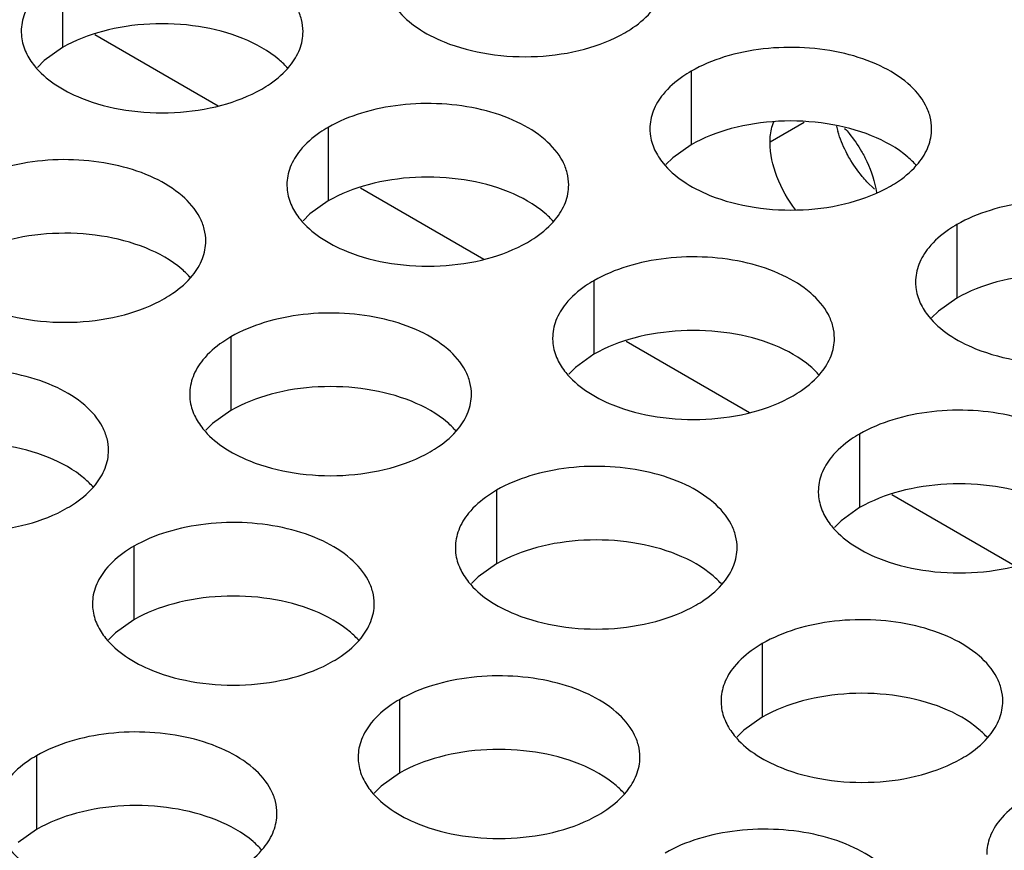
# Model space of a CAD drawing. Header units: inches. Extents: x 0 to 34, y 0 to 22.
# Tile 102 of 155: x 17.836 to 18.011, y 19.426 to 19.573. Entities that reach past the tile are written whole.
import ezdxf

# ---------------------------------------------------------------- set-up
doc = ezdxf.new("R2010")
doc.units = ezdxf.units.IN
doc.header["$LTSCALE"] = 1.87
doc.header["$MEASUREMENT"] = 0
doc.layers.get('0').update_dxf_attribs({"linetype": 'CONTINUOUS'})
doc.layers.add('02___PRT_ALL_AXES', color=7, linetype='CONTINUOUS')

msp = doc.modelspace()

# ---------------------------------------------------------------- linework, layer by layer
at = {"color": 7, "linetype": 'CONTINUOUS'}
for p, q in [((17.849493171, 19.5704490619), (17.8713761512, 19.5578141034)), ((17.896633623, 19.5432307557), (17.9185166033, 19.5305957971)), ((17.9437740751, 19.5160124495), (17.9656570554, 19.5033774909)), ((17.9909145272, 19.4887941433), (18.0127975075, 19.4761591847))]:
    msp.add_line(p, q, dxfattribs=at)
at = {"layer": '02___PRT_ALL_AXES', "color": 7, "linetype": 'CONTINUOUS'}
for p, q in [((17.8437821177, 19.5812036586), (17.8437821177, 19.5681401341)), ((17.8437821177, 19.5681401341), (17.8405279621, 19.5658236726)), ((17.8405279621, 19.5658236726), (17.8393166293, 19.5646330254)), ((17.9553176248, 19.5639479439), (17.9553176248, 19.5508844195)), ((17.8909225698, 19.5539853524), (17.8909225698, 19.5409218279)), ((17.9753748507, 19.5548270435), (17.9693279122, 19.551335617)), ((17.9553176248, 19.5508844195), (17.9520634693, 19.5485679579)), ((17.9520634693, 19.5485679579), (17.9508521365, 19.5473773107)), ((17.8909225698, 19.5409218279), (17.8876684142, 19.5386053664)), ((17.8876684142, 19.5386053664), (17.8864570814, 19.5374147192)), ((18.0024580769, 19.5367296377), (18.0024580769, 19.5236661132)), ((17.9380630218, 19.5267670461), (17.9380630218, 19.5137035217)), ((18.0024580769, 19.5236661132), (17.9992039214, 19.5213496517)), ((17.9992039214, 19.5213496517), (17.9979925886, 19.5201590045)), ((17.8736679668, 19.5168044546), (17.8736679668, 19.5037409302)), ((17.9380630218, 19.5137035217), (17.9348088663, 19.5113870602)), ((17.9348088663, 19.5113870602), (17.9335975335, 19.5101964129)), ((17.8736679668, 19.5037409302), (17.8704138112, 19.5014244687)), ((17.8704138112, 19.5014244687), (17.8692024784, 19.5002338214)), ((17.9852034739, 19.4995487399), (17.9852034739, 19.4864852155)), ((17.9208084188, 19.4895861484), (17.9208084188, 19.476522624)), ((17.9852034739, 19.4864852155), (17.9819493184, 19.484168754)), ((17.9819493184, 19.484168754), (17.9807379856, 19.4829781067)), ((17.8564133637, 19.4796235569), (17.8564133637, 19.4665600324)), ((17.9208084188, 19.476522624), (17.9175542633, 19.4742061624)), ((17.9175542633, 19.4742061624), (17.9163429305, 19.4730155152)), ((17.8564133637, 19.4665600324), (17.8531592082, 19.4642435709)), ((17.8531592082, 19.4642435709), (17.8519478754, 19.4630529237)), ((17.9679488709, 19.4623678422), (17.9679488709, 19.4493043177)), ((17.9035538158, 19.4524052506), (17.9035538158, 19.4393417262)), ((17.9679488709, 19.4493043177), (17.9646947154, 19.4469878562)), ((17.9646947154, 19.4469878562), (17.9634833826, 19.445797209)), ((17.8391587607, 19.4424426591), (17.8391587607, 19.4293791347)), ((17.9035538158, 19.4393417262), (17.9002996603, 19.4370252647)), ((17.9002996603, 19.4370252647), (17.8990883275, 19.4358346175)), ((17.8391587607, 19.4293791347), (17.8359046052, 19.4270626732))]:
    msp.add_line(p, q, dxfattribs=at)
at = {"layer": '02___PRT_ALL_AXES', "color": 3, "linetype": 'CONTINUOUS'}
msp.add_line((17.9878620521, 19.5430402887), (17.9865132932, 19.544331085), dxfattribs=at)
msp.add_arc((17.9998012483, 19.5587212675), 0.019231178, 193.694544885, 196.5380706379, dxfattribs=at)
for points, knots in [([(17.8864588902, 19.5709871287), (17.8864591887, 19.5716990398), (17.8862707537, 19.573158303), (17.8851199, 19.5760692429), (17.8821959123, 19.5794304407), (17.87717532, 19.5824798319), (17.8709076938, 19.5845796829), (17.8638809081, 19.5855655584), (17.8566549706, 19.5853688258), (17.8498245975, 19.5840005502), (17.8456326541, 19.5822721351), (17.8437821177, 19.5812036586)], [0, 0, 0, 0, 0.0428834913, 0.0875237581, 0.1869142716, 0.3042190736, 0.4379395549, 0.5823561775, 0.7295584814, 0.8712822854, 1, 1, 1, 1]), ([(17.8388020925, 19.5770971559), (17.8380793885, 19.5762033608), (17.8369039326, 19.5742872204), (17.8364611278, 19.5720645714), (17.8364606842, 19.5710064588)], [0, 0, 0, 0, 0.520681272, 1, 1, 1, 1]), ([(17.9017066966, 19.5772234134), (17.902098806, 19.5763781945), (17.9034780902, 19.5742469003), (17.9067891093, 19.5713728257), (17.9098332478, 19.5698153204), (17.9115154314, 19.5691351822)], [0, 0, 0, 0, 0.2155021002, 0.5803308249, 1, 1, 1, 1]), ([(17.9435325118, 19.5707525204), (17.9440335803, 19.5710418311), (17.9458593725, 19.5721895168), (17.9475195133, 19.5736309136), (17.948512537, 19.5748590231)], [0, 0, 0, 0, 0.2681225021, 1, 1, 1, 1]), ([(17.8364606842, 19.5710064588), (17.8364605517, 19.5706904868), (17.8365322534, 19.5694045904), (17.8369033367, 19.5681409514), (17.8373116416, 19.5672608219)], [0, 0, 0, 0, 0.2456633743, 1, 1, 1, 1]), ([(17.8841174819, 19.5648964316), (17.8848401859, 19.5657902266), (17.8860156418, 19.5677063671), (17.8864584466, 19.5699290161), (17.8864588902, 19.5709871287)], [0, 0, 0, 0, 0.520681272, 1, 1, 1, 1]), ([(17.9115154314, 19.5691351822), (17.9140337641, 19.5681169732), (17.9195163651, 19.5667058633), (17.9279893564, 19.5662968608), (17.9362233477, 19.5675159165), (17.9413179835, 19.5694738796), (17.9435325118, 19.5707525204)], [0, 0, 0, 0, 0.2471885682, 0.5098846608, 0.7673009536, 1, 1, 1, 1]), ([(17.8373116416, 19.5672608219), (17.8377037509, 19.566415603), (17.8390830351, 19.5642843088), (17.8423940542, 19.5614102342), (17.8454381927, 19.5598527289), (17.8471203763, 19.5591725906)], [0, 0, 0, 0, 0.2155021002, 0.5803308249, 1, 1, 1, 1]), ([(17.9979943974, 19.553731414), (17.9979946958, 19.5544433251), (17.9978062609, 19.5559025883), (17.9966554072, 19.5588135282), (17.9937314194, 19.562174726), (17.9887108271, 19.5652241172), (17.982443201, 19.5673239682), (17.9754164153, 19.5683098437), (17.9681904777, 19.5681131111), (17.9613601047, 19.5667448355), (17.9571681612, 19.5650164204), (17.9553176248, 19.5639479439)], [0, 0, 0, 0, 0.0428834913, 0.0875237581, 0.1869142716, 0.3042190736, 0.4379395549, 0.5823561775, 0.7295584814, 0.8712822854, 1, 1, 1, 1]), ([(17.8791374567, 19.5607899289), (17.8796385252, 19.5610792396), (17.8814643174, 19.5622269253), (17.8831244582, 19.563668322), (17.8841174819, 19.5648964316)], [0, 0, 0, 0, 0.2681225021, 1, 1, 1, 1]), ([(17.9553176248, 19.5639479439), (17.9548165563, 19.5636586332), (17.9529907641, 19.5625109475), (17.9513306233, 19.5610695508), (17.9503375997, 19.5598414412)], [0, 0, 0, 0, 0.2681225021, 1, 1, 1, 1]), ([(17.8471203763, 19.5591725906), (17.849638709, 19.5581543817), (17.8551213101, 19.5567432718), (17.8635943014, 19.5563342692), (17.8718282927, 19.557553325), (17.8769229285, 19.559511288), (17.8791374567, 19.5607899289)], [0, 0, 0, 0, 0.2471885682, 0.5098846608, 0.7673009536, 1, 1, 1, 1]), ([(17.9503375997, 19.5598414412), (17.9496148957, 19.5589476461), (17.9484394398, 19.5570315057), (17.947996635, 19.5548088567), (17.9479961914, 19.5537507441)], [0, 0, 0, 0, 0.520681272, 1, 1, 1, 1]), ([(17.9335993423, 19.5437688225), (17.9335996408, 19.5444807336), (17.9334112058, 19.5459399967), (17.9322603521, 19.5488509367), (17.9293363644, 19.5522121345), (17.924315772, 19.5552615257), (17.9180481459, 19.5573613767), (17.9110213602, 19.5583472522), (17.9037954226, 19.5581505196), (17.8969650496, 19.556782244), (17.8927731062, 19.5550538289), (17.8909225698, 19.5539853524)], [0, 0, 0, 0, 0.0428834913, 0.0875237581, 0.1869142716, 0.3042190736, 0.4379395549, 0.5823561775, 0.7295584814, 0.8712822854, 1, 1, 1, 1]), ([(17.8909225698, 19.5539853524), (17.8904215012, 19.5536960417), (17.8885957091, 19.552548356), (17.8869355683, 19.5511069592), (17.8859425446, 19.5498788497)], [0, 0, 0, 0, 0.2681225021, 1, 1, 1, 1]), ([(17.9479961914, 19.5537507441), (17.9479960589, 19.5534347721), (17.9480677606, 19.5521488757), (17.9484388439, 19.5508852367), (17.9488471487, 19.5500051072)], [0, 0, 0, 0, 0.2456633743, 1, 1, 1, 1]), ([(17.9834275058, 19.5484935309), (17.9832077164, 19.5488740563), (17.982385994, 19.5503958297), (17.9817325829, 19.5520104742), (17.9813656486, 19.553247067)], [0, 0, 0, 0, 0.2541104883, 1, 1, 1, 1]), ([(17.995652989, 19.5476407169), (17.9963756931, 19.5485345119), (17.997551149, 19.5504506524), (17.9979939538, 19.5526733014), (17.9979943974, 19.553731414)], [0, 0, 0, 0, 0.520681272, 1, 1, 1, 1]), ([(17.8859425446, 19.5498788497), (17.8852198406, 19.5489850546), (17.8840443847, 19.5470689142), (17.8836015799, 19.5448462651), (17.8836011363, 19.5437881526)], [0, 0, 0, 0, 0.520681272, 1, 1, 1, 1]), ([(17.9488471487, 19.5500051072), (17.9492392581, 19.5491598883), (17.9506185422, 19.5470285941), (17.9539295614, 19.5441545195), (17.9569736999, 19.5425970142), (17.9586558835, 19.5419168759)], [0, 0, 0, 0, 0.2155021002, 0.5803308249, 1, 1, 1, 1]), ([(17.8692042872, 19.533806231), (17.8692045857, 19.5345181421), (17.8690161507, 19.5359774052), (17.867865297, 19.5388883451), (17.8649413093, 19.5422495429), (17.859920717, 19.5452989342), (17.8536530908, 19.5473987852), (17.8466263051, 19.5483846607), (17.8394003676, 19.548187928), (17.8325699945, 19.5468196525), (17.8283780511, 19.5450912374), (17.8265275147, 19.5440227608)], [0, 0, 0, 0, 0.0428834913, 0.0875237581, 0.1869142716, 0.3042190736, 0.4379395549, 0.5823561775, 0.7295584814, 0.8712822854, 1, 1, 1, 1]), ([(17.9865132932, 19.544331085), (17.9862223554, 19.5446382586), (17.9850738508, 19.5459319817), (17.9840808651, 19.547362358), (17.9834275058, 19.5484935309)], [0, 0, 0, 0, 0.2446439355, 1, 1, 1, 1]), ([(17.9906729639, 19.5435342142), (17.9911740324, 19.5438235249), (17.9929998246, 19.5449712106), (17.9946599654, 19.5464126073), (17.995652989, 19.5476407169)], [0, 0, 0, 0, 0.2681225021, 1, 1, 1, 1]), ([(17.8836011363, 19.5437881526), (17.8836010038, 19.5434721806), (17.8836727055, 19.5421862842), (17.8840437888, 19.5409226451), (17.8844520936, 19.5400425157)], [0, 0, 0, 0, 0.2456633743, 1, 1, 1, 1]), ([(17.931257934, 19.5376781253), (17.931980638, 19.5385719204), (17.9331560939, 19.5404880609), (17.9335988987, 19.5427107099), (17.9335993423, 19.5437688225)], [0, 0, 0, 0, 0.520681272, 1, 1, 1, 1]), ([(17.9586558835, 19.5419168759), (17.9611742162, 19.540898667), (17.9666568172, 19.5394875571), (17.9751298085, 19.5390785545), (17.9833637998, 19.5402976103), (17.9884584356, 19.5422555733), (17.9906729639, 19.5435342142)], [0, 0, 0, 0, 0.2471885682, 0.5098846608, 0.7673009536, 1, 1, 1, 1]), ([(18.0451348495, 19.5265131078), (18.0451351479, 19.5272250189), (18.0449467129, 19.528684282), (18.0437958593, 19.531595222), (18.0408718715, 19.5349564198), (18.0358512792, 19.538005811), (18.0295836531, 19.540105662), (18.0225568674, 19.5410915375), (18.0153309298, 19.5408948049), (18.0085005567, 19.5395265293), (18.0043086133, 19.5377981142), (18.0024580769, 19.5367296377)], [0, 0, 0, 0, 0.0428834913, 0.0875237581, 0.1869142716, 0.3042190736, 0.4379395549, 0.5823561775, 0.7295584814, 0.8712822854, 1, 1, 1, 1]), ([(17.8844520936, 19.5400425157), (17.884844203, 19.5391972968), (17.8862234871, 19.5370660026), (17.8895345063, 19.534191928), (17.8925786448, 19.5326344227), (17.8942608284, 19.5319542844)], [0, 0, 0, 0, 0.2155021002, 0.5803308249, 1, 1, 1, 1]), ([(17.9262779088, 19.5335716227), (17.9267789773, 19.5338609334), (17.9286047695, 19.535008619), (17.9302649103, 19.5364500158), (17.931257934, 19.5376781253)], [0, 0, 0, 0, 0.2681225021, 1, 1, 1, 1]), ([(18.0024580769, 19.5367296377), (18.0019570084, 19.536440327), (18.0001312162, 19.5352926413), (17.9984710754, 19.5338512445), (17.9974780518, 19.532623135)], [0, 0, 0, 0, 0.2681225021, 1, 1, 1, 1]), ([(17.8668628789, 19.5277155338), (17.8675855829, 19.5286093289), (17.8687610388, 19.5305254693), (17.8692038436, 19.5327481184), (17.8692042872, 19.533806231)], [0, 0, 0, 0, 0.520681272, 1, 1, 1, 1]), ([(17.8942608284, 19.5319542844), (17.8967791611, 19.5309360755), (17.9022617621, 19.5295249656), (17.9107347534, 19.529115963), (17.9189687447, 19.5303350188), (17.9240633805, 19.5322929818), (17.9262779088, 19.5335716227)], [0, 0, 0, 0, 0.2471885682, 0.5098846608, 0.7673009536, 1, 1, 1, 1]), ([(17.9974780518, 19.532623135), (17.9967553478, 19.5317293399), (17.9955798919, 19.5298131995), (17.9951370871, 19.5275905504), (17.9951366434, 19.5265324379)], [0, 0, 0, 0, 0.520681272, 1, 1, 1, 1]), ([(17.9807397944, 19.5165505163), (17.9807400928, 19.5172624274), (17.9805516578, 19.5187216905), (17.9794008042, 19.5216326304), (17.9764768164, 19.5249938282), (17.9714562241, 19.5280432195), (17.965188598, 19.5301430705), (17.9581618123, 19.531128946), (17.9509358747, 19.5309322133), (17.9441055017, 19.5295639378), (17.9399135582, 19.5278355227), (17.9380630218, 19.5267670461)], [0, 0, 0, 0, 0.0428834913, 0.0875237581, 0.1869142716, 0.3042190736, 0.4379395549, 0.5823561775, 0.7295584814, 0.8712822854, 1, 1, 1, 1]), ([(17.8618828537, 19.5236090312), (17.8623839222, 19.5238983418), (17.8642097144, 19.5250460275), (17.8658698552, 19.5264874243), (17.8668628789, 19.5277155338)], [0, 0, 0, 0, 0.2681225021, 1, 1, 1, 1]), ([(17.9380630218, 19.5267670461), (17.9375619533, 19.5264777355), (17.9357361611, 19.5253300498), (17.9340760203, 19.523888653), (17.9330829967, 19.5226605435)], [0, 0, 0, 0, 0.2681225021, 1, 1, 1, 1]), ([(17.9951366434, 19.5265324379), (17.995136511, 19.5262164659), (17.9952082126, 19.5249305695), (17.9955792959, 19.5236669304), (17.9959876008, 19.522786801)], [0, 0, 0, 0, 0.2456633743, 1, 1, 1, 1]), ([(17.8298657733, 19.5219916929), (17.832384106, 19.5209734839), (17.8378667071, 19.519562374), (17.8463396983, 19.5191533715), (17.8545736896, 19.5203724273), (17.8596683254, 19.5223303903), (17.8618828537, 19.5236090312)], [0, 0, 0, 0, 0.2471885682, 0.5098846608, 0.7673009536, 1, 1, 1, 1]), ([(17.9330829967, 19.5226605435), (17.9323602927, 19.5217667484), (17.9311848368, 19.519850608), (17.930742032, 19.5176279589), (17.9307415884, 19.5165698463)], [0, 0, 0, 0, 0.520681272, 1, 1, 1, 1]), ([(17.9959876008, 19.522786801), (17.9963797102, 19.5219415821), (17.9977589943, 19.5198102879), (18.0010700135, 19.5169362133), (18.004114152, 19.515378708), (18.0057963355, 19.5146985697)], [0, 0, 0, 0, 0.2155021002, 0.5803308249, 1, 1, 1, 1]), ([(17.9163447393, 19.5065879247), (17.9163450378, 19.5072998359), (17.9161566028, 19.508759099), (17.9150057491, 19.5116700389), (17.9120817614, 19.5150312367), (17.907061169, 19.518080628), (17.9007935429, 19.520180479), (17.8937667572, 19.5211663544), (17.8865408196, 19.5209696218), (17.8797104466, 19.5196013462), (17.8755185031, 19.5178729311), (17.8736679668, 19.5168044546)], [0, 0, 0, 0, 0.0428834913, 0.0875237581, 0.1869142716, 0.3042190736, 0.4379395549, 0.5823561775, 0.7295584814, 0.8712822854, 1, 1, 1, 1]), ([(17.8736679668, 19.5168044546), (17.8731668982, 19.5165151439), (17.871341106, 19.5153674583), (17.8696809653, 19.5139260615), (17.8686879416, 19.512697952)], [0, 0, 0, 0, 0.2681225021, 1, 1, 1, 1]), ([(17.9307415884, 19.5165698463), (17.9307414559, 19.5162538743), (17.9308131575, 19.514967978), (17.9311842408, 19.5137043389), (17.9315925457, 19.5128242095)], [0, 0, 0, 0, 0.2456633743, 1, 1, 1, 1]), ([(17.978398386, 19.5104598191), (17.97912109, 19.5113536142), (17.980296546, 19.5132697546), (17.9807393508, 19.5154924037), (17.9807397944, 19.5165505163)], [0, 0, 0, 0, 0.520681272, 1, 1, 1, 1]), ([(18.0057963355, 19.5146985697), (18.0083146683, 19.5136803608), (18.0137972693, 19.5122692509), (18.0222702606, 19.5118602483), (18.0305042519, 19.5130793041), (18.0355988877, 19.5150372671), (18.037813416, 19.516315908)], [0, 0, 0, 0, 0.2471885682, 0.5098846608, 0.7673009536, 1, 1, 1, 1]), ([(17.8686879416, 19.512697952), (17.8679652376, 19.5118041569), (17.8667897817, 19.5098880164), (17.8663469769, 19.5076653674), (17.8663465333, 19.5066072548)], [0, 0, 0, 0, 0.520681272, 1, 1, 1, 1]), ([(17.9315925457, 19.5128242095), (17.9319846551, 19.5119789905), (17.9333639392, 19.5098476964), (17.9366749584, 19.5069736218), (17.9397190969, 19.5054161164), (17.9414012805, 19.5047359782)], [0, 0, 0, 0, 0.2155021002, 0.5803308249, 1, 1, 1, 1]), ([(17.8519496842, 19.4966253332), (17.8519499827, 19.4973372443), (17.8517615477, 19.4987965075), (17.850610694, 19.5017074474), (17.8476867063, 19.5050686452), (17.842666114, 19.5081180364), (17.8363984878, 19.5102178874), (17.8293717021, 19.5112037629), (17.8221457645, 19.5110070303), (17.8153153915, 19.5096387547), (17.8111234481, 19.5079103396), (17.8092729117, 19.5068418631)], [0, 0, 0, 0, 0.0428834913, 0.0875237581, 0.1869142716, 0.3042190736, 0.4379395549, 0.5823561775, 0.7295584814, 0.8712822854, 1, 1, 1, 1]), ([(17.9734183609, 19.5063533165), (17.9739194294, 19.5066426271), (17.9757452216, 19.5077903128), (17.9774053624, 19.5092317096), (17.978398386, 19.5104598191)], [0, 0, 0, 0, 0.2681225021, 1, 1, 1, 1]), ([(17.8663465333, 19.5066072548), (17.8663464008, 19.5062912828), (17.8664181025, 19.5050053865), (17.8667891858, 19.5037417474), (17.8671974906, 19.502861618)], [0, 0, 0, 0, 0.2456633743, 1, 1, 1, 1]), ([(17.914003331, 19.5004972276), (17.914726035, 19.5013910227), (17.9159014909, 19.5033071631), (17.9163442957, 19.5055298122), (17.9163447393, 19.5065879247)], [0, 0, 0, 0, 0.520681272, 1, 1, 1, 1]), ([(17.9414012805, 19.5047359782), (17.9439196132, 19.5037177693), (17.9494022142, 19.5023066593), (17.9578752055, 19.5018976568), (17.9661091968, 19.5031167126), (17.9712038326, 19.5050746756), (17.9734183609, 19.5063533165)], [0, 0, 0, 0, 0.2471885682, 0.5098846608, 0.7673009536, 1, 1, 1, 1]), ([(17.8671974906, 19.502861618), (17.8675896, 19.502016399), (17.8689688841, 19.4998851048), (17.8722799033, 19.4970110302), (17.8753240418, 19.4954535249), (17.8770062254, 19.4947733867)], [0, 0, 0, 0, 0.2155021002, 0.5803308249, 1, 1, 1, 1]), ([(18.0278802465, 19.48933221), (18.0278805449, 19.4900441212), (18.0276921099, 19.4915033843), (18.0265412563, 19.4944143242), (18.0236172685, 19.497775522), (18.0185966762, 19.5008249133), (18.01232905, 19.5029247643), (18.0053022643, 19.5039106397), (17.9980763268, 19.5037139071), (17.9912459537, 19.5023456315), (17.9870540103, 19.5006172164), (17.9852034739, 19.4995487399)], [0, 0, 0, 0, 0.0428834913, 0.0875237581, 0.1869142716, 0.3042190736, 0.4379395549, 0.5823561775, 0.7295584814, 0.8712822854, 1, 1, 1, 1]), ([(17.9090233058, 19.4963907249), (17.9095243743, 19.4966800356), (17.9113501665, 19.4978277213), (17.9130103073, 19.4992691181), (17.914003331, 19.5004972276)], [0, 0, 0, 0, 0.2681225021, 1, 1, 1, 1]), ([(17.9852034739, 19.4995487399), (17.9847024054, 19.4992594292), (17.9828766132, 19.4981117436), (17.9812164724, 19.4966703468), (17.9802234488, 19.4954422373)], [0, 0, 0, 0, 0.2681225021, 1, 1, 1, 1]), ([(17.8496082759, 19.4905346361), (17.8503309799, 19.4914284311), (17.8515064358, 19.4933445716), (17.8519492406, 19.4955672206), (17.8519496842, 19.4966253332)], [0, 0, 0, 0, 0.520681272, 1, 1, 1, 1]), ([(17.8770062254, 19.4947733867), (17.8795245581, 19.4937551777), (17.8850071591, 19.4923440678), (17.8934801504, 19.4919350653), (17.9017141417, 19.493154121), (17.9068087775, 19.4951120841), (17.9090233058, 19.4963907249)], [0, 0, 0, 0, 0.2471885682, 0.5098846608, 0.7673009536, 1, 1, 1, 1]), ([(17.9634851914, 19.4793696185), (17.9634854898, 19.4800815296), (17.9632970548, 19.4815407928), (17.9621462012, 19.4844517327), (17.9592222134, 19.4878129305), (17.9542016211, 19.4908623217), (17.947933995, 19.4929621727), (17.9409072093, 19.4939480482), (17.9336812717, 19.4937513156), (17.9268508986, 19.49238304), (17.9226589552, 19.4906546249), (17.9208084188, 19.4895861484)], [0, 0, 0, 0, 0.0428834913, 0.0875237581, 0.1869142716, 0.3042190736, 0.4379395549, 0.5823561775, 0.7295584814, 0.8712822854, 1, 1, 1, 1]), ([(17.9802234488, 19.4954422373), (17.9795007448, 19.4945484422), (17.9783252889, 19.4926323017), (17.9778824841, 19.4904096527), (17.9778820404, 19.4893515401)], [0, 0, 0, 0, 0.520681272, 1, 1, 1, 1]), ([(17.8446282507, 19.4864281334), (17.8451293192, 19.4867174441), (17.8469551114, 19.4878651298), (17.8486152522, 19.4893065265), (17.8496082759, 19.4905346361)], [0, 0, 0, 0, 0.2681225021, 1, 1, 1, 1]), ([(17.9208084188, 19.4895861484), (17.9203073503, 19.4892968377), (17.9184815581, 19.488149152), (17.9168214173, 19.4867077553), (17.9158283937, 19.4854796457)], [0, 0, 0, 0, 0.2681225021, 1, 1, 1, 1]), ([(17.9778820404, 19.4893515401), (17.977881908, 19.4890355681), (17.9779536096, 19.4877496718), (17.9783246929, 19.4864860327), (17.9787329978, 19.4856059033)], [0, 0, 0, 0, 0.2456633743, 1, 1, 1, 1]), ([(17.8126111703, 19.4848107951), (17.815129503, 19.4837925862), (17.820612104, 19.4823814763), (17.8290850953, 19.4819724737), (17.8373190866, 19.4831915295), (17.8424137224, 19.4851494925), (17.8446282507, 19.4864281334)], [0, 0, 0, 0, 0.2471885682, 0.5098846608, 0.7673009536, 1, 1, 1, 1]), ([(17.9158283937, 19.4854796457), (17.9151056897, 19.4845858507), (17.9139302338, 19.4826697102), (17.913487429, 19.4804470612), (17.9134869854, 19.4793889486)], [0, 0, 0, 0, 0.520681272, 1, 1, 1, 1]), ([(17.9787329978, 19.4856059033), (17.9791251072, 19.4847606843), (17.9805043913, 19.4826293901), (17.9838154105, 19.4797553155), (17.9868595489, 19.4781978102), (17.9885417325, 19.477517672)], [0, 0, 0, 0, 0.2155021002, 0.5803308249, 1, 1, 1, 1]), ([(17.8990901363, 19.469407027), (17.8990904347, 19.4701189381), (17.8989019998, 19.4715782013), (17.8977511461, 19.4744891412), (17.8948271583, 19.477850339), (17.889806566, 19.4808997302), (17.8835389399, 19.4829995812), (17.8765121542, 19.4839854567), (17.8692862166, 19.4837887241), (17.8624558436, 19.4824204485), (17.8582639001, 19.4806920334), (17.8564133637, 19.4796235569)], [0, 0, 0, 0, 0.0428834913, 0.0875237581, 0.1869142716, 0.3042190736, 0.4379395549, 0.5823561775, 0.7295584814, 0.8712822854, 1, 1, 1, 1]), ([(17.8564133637, 19.4796235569), (17.8559122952, 19.4793342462), (17.854086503, 19.4781865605), (17.8524263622, 19.4767451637), (17.8514333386, 19.4755170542)], [0, 0, 0, 0, 0.2681225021, 1, 1, 1, 1]), ([(17.9134869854, 19.4793889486), (17.9134868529, 19.4790729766), (17.9135585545, 19.4777870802), (17.9139296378, 19.4765234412), (17.9143379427, 19.4756433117)], [0, 0, 0, 0, 0.2456633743, 1, 1, 1, 1]), ([(17.961143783, 19.4732789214), (17.961866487, 19.4741727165), (17.963041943, 19.4760888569), (17.9634847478, 19.4783115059), (17.9634851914, 19.4793696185)], [0, 0, 0, 0, 0.520681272, 1, 1, 1, 1]), ([(17.9885417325, 19.477517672), (17.9910600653, 19.476499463), (17.9965426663, 19.4750883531), (18.0050156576, 19.4746793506), (18.0132496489, 19.4758984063), (18.0183442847, 19.4778563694), (18.020558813, 19.4791350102)], [0, 0, 0, 0, 0.2471885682, 0.5098846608, 0.7673009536, 1, 1, 1, 1]), ([(17.8514333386, 19.4755170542), (17.8507106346, 19.4746232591), (17.8495351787, 19.4727071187), (17.8490923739, 19.4704844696), (17.8490919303, 19.4694263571)], [0, 0, 0, 0, 0.520681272, 1, 1, 1, 1]), ([(17.9143379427, 19.4756433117), (17.9147300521, 19.4747980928), (17.9161093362, 19.4726667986), (17.9194203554, 19.469792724), (17.9224644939, 19.4682352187), (17.9241466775, 19.4675550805)], [0, 0, 0, 0, 0.2155021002, 0.5803308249, 1, 1, 1, 1]), ([(17.9561637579, 19.4691724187), (17.9566648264, 19.4694617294), (17.9584906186, 19.4706094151), (17.9601507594, 19.4720508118), (17.961143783, 19.4732789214)], [0, 0, 0, 0, 0.2681225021, 1, 1, 1, 1]), ([(17.8490919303, 19.4694263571), (17.8490917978, 19.4691103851), (17.8491634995, 19.4678244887), (17.8495345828, 19.4665608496), (17.8499428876, 19.4656807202)], [0, 0, 0, 0, 0.2456633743, 1, 1, 1, 1]), ([(17.8967487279, 19.4633163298), (17.897471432, 19.4642101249), (17.8986468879, 19.4661262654), (17.8990896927, 19.4683489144), (17.8990901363, 19.469407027)], [0, 0, 0, 0, 0.520681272, 1, 1, 1, 1]), ([(17.9241466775, 19.4675550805), (17.9266650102, 19.4665368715), (17.9321476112, 19.4651257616), (17.9406206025, 19.464716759), (17.9488545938, 19.4659358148), (17.9539492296, 19.4678937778), (17.9561637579, 19.4691724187)], [0, 0, 0, 0, 0.2471885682, 0.5098846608, 0.7673009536, 1, 1, 1, 1]), ([(18.0106256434, 19.4521513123), (18.0106259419, 19.4528632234), (18.0104375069, 19.4543224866), (18.0092866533, 19.4572334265), (18.0063626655, 19.4605946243), (18.0013420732, 19.4636440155), (17.995074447, 19.4657438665), (17.9880476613, 19.466729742), (17.9808217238, 19.4665330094), (17.9739913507, 19.4651647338), (17.9697994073, 19.4634363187), (17.9679488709, 19.4623678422)], [0, 0, 0, 0, 0.0428834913, 0.0875237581, 0.1869142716, 0.3042190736, 0.4379395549, 0.5823561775, 0.7295584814, 0.8712822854, 1, 1, 1, 1]), ([(17.8499428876, 19.4656807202), (17.850334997, 19.4648355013), (17.8517142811, 19.4627042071), (17.8550253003, 19.4598301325), (17.8580694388, 19.4582726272), (17.8597516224, 19.4575924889)], [0, 0, 0, 0, 0.2155021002, 0.5803308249, 1, 1, 1, 1]), ([(17.8917687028, 19.4592098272), (17.8922697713, 19.4594991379), (17.8940955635, 19.4606468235), (17.8957557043, 19.4620882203), (17.8967487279, 19.4633163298)], [0, 0, 0, 0, 0.2681225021, 1, 1, 1, 1]), ([(17.9679488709, 19.4623678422), (17.9674478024, 19.4620785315), (17.9656220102, 19.4609308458), (17.9639618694, 19.459489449), (17.9629688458, 19.4582613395)], [0, 0, 0, 0, 0.2681225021, 1, 1, 1, 1]), ([(17.8597516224, 19.4575924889), (17.8622699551, 19.45657428), (17.8677525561, 19.4551631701), (17.8762255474, 19.4547541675), (17.8844595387, 19.4559732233), (17.8895541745, 19.4579311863), (17.8917687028, 19.4592098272)], [0, 0, 0, 0, 0.2471885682, 0.5098846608, 0.7673009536, 1, 1, 1, 1]), ([(17.9629688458, 19.4582613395), (17.9622461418, 19.4573675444), (17.9610706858, 19.455451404), (17.960627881, 19.4532287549), (17.9606274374, 19.4521706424)], [0, 0, 0, 0, 0.520681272, 1, 1, 1, 1]), ([(17.9462305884, 19.4421887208), (17.9462308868, 19.4429006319), (17.9460424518, 19.444359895), (17.9448915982, 19.4472708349), (17.9419676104, 19.4506320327), (17.9369470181, 19.453681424), (17.930679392, 19.455781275), (17.9236526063, 19.4567671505), (17.9164266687, 19.4565704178), (17.9095962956, 19.4552021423), (17.9054043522, 19.4534737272), (17.9035538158, 19.4524052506)], [0, 0, 0, 0, 0.0428834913, 0.0875237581, 0.1869142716, 0.3042190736, 0.4379395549, 0.5823561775, 0.7295584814, 0.8712822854, 1, 1, 1, 1]), ([(17.9035538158, 19.4524052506), (17.9030527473, 19.45211594), (17.9012269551, 19.4509682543), (17.8995668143, 19.4495268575), (17.8985737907, 19.448298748)], [0, 0, 0, 0, 0.2681225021, 1, 1, 1, 1]), ([(17.9606274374, 19.4521706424), (17.960627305, 19.4518546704), (17.9606990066, 19.450568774), (17.9610700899, 19.4493051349), (17.9614783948, 19.4484250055)], [0, 0, 0, 0, 0.2456633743, 1, 1, 1, 1]), ([(18.0082842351, 19.4460606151), (18.0090069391, 19.4469544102), (18.010182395, 19.4488705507), (18.0106251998, 19.4510931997), (18.0106256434, 19.4521513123)], [0, 0, 0, 0, 0.520681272, 1, 1, 1, 1]), ([(17.9614783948, 19.4484250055), (17.9618705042, 19.4475797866), (17.9632497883, 19.4454484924), (17.9665608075, 19.4425744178), (17.9696049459, 19.4410169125), (17.9712871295, 19.4403367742)], [0, 0, 0, 0, 0.2155021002, 0.5803308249, 1, 1, 1, 1]), ([(17.8818355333, 19.4322261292), (17.8818358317, 19.4329380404), (17.8816473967, 19.4343973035), (17.8804965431, 19.4373082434), (17.8775725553, 19.4406694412), (17.872551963, 19.4437188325), (17.8662843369, 19.4458186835), (17.8592575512, 19.4468045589), (17.8520316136, 19.4466078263), (17.8452012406, 19.4452395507), (17.8410092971, 19.4435111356), (17.8391587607, 19.4424426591)], [0, 0, 0, 0, 0.0428834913, 0.0875237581, 0.1869142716, 0.3042190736, 0.4379395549, 0.5823561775, 0.7295584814, 0.8712822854, 1, 1, 1, 1]), ([(17.8985737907, 19.448298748), (17.8978510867, 19.4474049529), (17.8966756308, 19.4454888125), (17.896232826, 19.4432661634), (17.8962323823, 19.4422080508)], [0, 0, 0, 0, 0.520681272, 1, 1, 1, 1]), ([(18.00330421, 19.4419541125), (18.0038052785, 19.4422434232), (18.0056310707, 19.4433911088), (18.0072912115, 19.4448325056), (18.0082842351, 19.4460606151)], [0, 0, 0, 0, 0.2681225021, 1, 1, 1, 1]), ([(17.8391587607, 19.4424426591), (17.8386576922, 19.4421533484), (17.8368319, 19.4410056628), (17.8351717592, 19.439564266), (17.8341787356, 19.4383361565)], [0, 0, 0, 0, 0.2681225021, 1, 1, 1, 1]), ([(17.8962323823, 19.4422080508), (17.8962322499, 19.4418920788), (17.8963039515, 19.4406061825), (17.8966750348, 19.4393425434), (17.8970833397, 19.438462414)], [0, 0, 0, 0, 0.2456633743, 1, 1, 1, 1]), ([(17.94388918, 19.4360980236), (17.944611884, 19.4369918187), (17.9457873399, 19.4389079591), (17.9462301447, 19.4411306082), (17.9462305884, 19.4421887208)], [0, 0, 0, 0, 0.520681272, 1, 1, 1, 1]), ([(17.9712871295, 19.4403367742), (17.9738054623, 19.4393185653), (17.9792880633, 19.4379074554), (17.9877610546, 19.4374984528), (17.9959950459, 19.4387175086), (18.0010896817, 19.4406754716), (18.00330421, 19.4419541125)], [0, 0, 0, 0, 0.2471885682, 0.5098846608, 0.7673009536, 1, 1, 1, 1]), ([(17.8970833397, 19.438462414), (17.8974754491, 19.437617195), (17.8988547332, 19.4354859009), (17.9021657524, 19.4326118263), (17.9052098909, 19.4310543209), (17.9068920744, 19.4303741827)], [0, 0, 0, 0, 0.2155021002, 0.5803308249, 1, 1, 1, 1]), ([(17.9389091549, 19.431991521), (17.9394102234, 19.4322808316), (17.9412360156, 19.4334285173), (17.9428961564, 19.4348699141), (17.94388918, 19.4360980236)], [0, 0, 0, 0, 0.2681225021, 1, 1, 1, 1]), ([(18.015089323, 19.4351495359), (18.0145882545, 19.4348602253), (18.0127624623, 19.4337125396), (18.0111023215, 19.4322711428), (18.0101092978, 19.4310430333)], [0, 0, 0, 0, 0.2681225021, 1, 1, 1, 1]), ([(17.8794941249, 19.4261354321), (17.8802168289, 19.4270292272), (17.8813922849, 19.4289453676), (17.8818350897, 19.4311680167), (17.8818355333, 19.4322261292)], [0, 0, 0, 0, 0.520681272, 1, 1, 1, 1]), ([(17.9068920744, 19.4303741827), (17.9094104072, 19.4293559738), (17.9148930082, 19.4279448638), (17.9233659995, 19.4275358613), (17.9315999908, 19.4287549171), (17.9366946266, 19.4307128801), (17.9389091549, 19.431991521)], [0, 0, 0, 0, 0.2471885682, 0.5098846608, 0.7673009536, 1, 1, 1, 1]), ([(18.0101092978, 19.4310430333), (18.0093865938, 19.4301492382), (18.0082111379, 19.4282330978), (18.0077683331, 19.4260104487), (18.0077678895, 19.4249523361)], [0, 0, 0, 0, 0.520681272, 1, 1, 1, 1]), ([(17.9933710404, 19.4149704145), (17.9933713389, 19.4156823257), (17.9931829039, 19.4171415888), (17.9920320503, 19.4200525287), (17.9891080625, 19.4234137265), (17.9840874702, 19.4264631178), (17.977819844, 19.4285629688), (17.9707930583, 19.4295488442), (17.9635671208, 19.4293521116), (17.9567367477, 19.4279838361), (17.9525448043, 19.4262554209), (17.9506942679, 19.4251869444)], [0, 0, 0, 0, 0.0428834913, 0.0875237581, 0.1869142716, 0.3042190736, 0.4379395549, 0.5823561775, 0.7295584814, 0.8712822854, 1, 1, 1, 1]), ([(17.8326882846, 19.4284998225), (17.833080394, 19.4276546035), (17.8344596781, 19.4255233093), (17.8377706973, 19.4226492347), (17.8408148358, 19.4210917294), (17.8424970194, 19.4204115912)], [0, 0, 0, 0, 0.2155021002, 0.5803308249, 1, 1, 1, 1]), ([(17.8745140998, 19.4220289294), (17.8750151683, 19.4223182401), (17.8768409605, 19.4234659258), (17.8785011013, 19.4249073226), (17.8794941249, 19.4261354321)], [0, 0, 0, 0, 0.2681225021, 1, 1, 1, 1])]:
    msp.add_open_spline(points, degree=3, knots=knots, dxfattribs=at)
at = {"layer": '02___PRT_ALL_AXES', "color": 7, "linetype": 'CONTINUOUS'}
for points, knots in [([(17.8757991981, 19.5697574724), (17.8732808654, 19.5707756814), (17.8677982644, 19.5721867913), (17.8593252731, 19.5725957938), (17.8510912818, 19.5713767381), (17.845996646, 19.569418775), (17.8437821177, 19.5681401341)], [0, 0, 0, 0, 0.2471885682, 0.5098846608, 0.7673009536, 1, 1, 1, 1]), ([(17.8837752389, 19.564439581), (17.8832967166, 19.5649869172), (17.8809919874, 19.5672397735), (17.8781034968, 19.5688258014), (17.8757991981, 19.5697574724)], [0, 0, 0, 0, 0.2263074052, 1, 1, 1, 1]), ([(17.9873347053, 19.5525017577), (17.9848163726, 19.5535199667), (17.9793337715, 19.5549310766), (17.9708607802, 19.5553400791), (17.9626267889, 19.5541210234), (17.9575321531, 19.5521630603), (17.9553176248, 19.5508844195)], [0, 0, 0, 0, 0.2471885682, 0.5098846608, 0.7673009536, 1, 1, 1, 1]), ([(17.9693279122, 19.551335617), (17.9693279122, 19.5516680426), (17.9693775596, 19.5529000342), (17.969634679, 19.5541350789), (17.9699845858, 19.5549660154)], [0, 0, 0, 0, 0.2693821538, 1, 1, 1, 1]), ([(17.9825599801, 19.5538032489), (17.9828428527, 19.5535010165), (17.9839591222, 19.5522309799), (17.9849268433, 19.5508316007), (17.9855652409, 19.5497263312)], [0, 0, 0, 0, 0.2448951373, 1, 1, 1, 1]), ([(17.9953107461, 19.5471838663), (17.9948322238, 19.5477312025), (17.9925274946, 19.5499840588), (17.9896390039, 19.5515700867), (17.9873347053, 19.5525017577)], [0, 0, 0, 0, 0.2263074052, 1, 1, 1, 1]), ([(17.9739072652, 19.5393018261), (17.9725064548, 19.5410925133), (17.9703319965, 19.5449233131), (17.9693279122, 19.5492631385), (17.9693279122, 19.551335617)], [0, 0, 0, 0, 0.5231279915, 1, 1, 1, 1]), ([(17.9855652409, 19.5497263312), (17.9859037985, 19.5491401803), (17.9871058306, 19.5468305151), (17.9879228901, 19.5443044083), (17.9881977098, 19.542396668)], [0, 0, 0, 0, 0.2599130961, 1, 1, 1, 1]), ([(17.9229396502, 19.5425391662), (17.9204213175, 19.5435573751), (17.9149387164, 19.5449684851), (17.9064657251, 19.5453774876), (17.8982317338, 19.5441584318), (17.893137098, 19.5422004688), (17.8909225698, 19.5409218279)], [0, 0, 0, 0, 0.2471885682, 0.5098846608, 0.7673009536, 1, 1, 1, 1]), ([(17.930915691, 19.5372212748), (17.9304371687, 19.5377686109), (17.9281324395, 19.5400214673), (17.9252439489, 19.5416074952), (17.9229396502, 19.5425391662)], [0, 0, 0, 0, 0.2263074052, 1, 1, 1, 1]), ([(17.8585445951, 19.5325765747), (17.8560262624, 19.5335947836), (17.8505436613, 19.5350058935), (17.8420706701, 19.5354148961), (17.8338366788, 19.5341958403), (17.828742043, 19.5322378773), (17.8265275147, 19.5309592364)], [0, 0, 0, 0, 0.2471885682, 0.5098846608, 0.7673009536, 1, 1, 1, 1]), ([(17.8665206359, 19.5272586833), (17.8660421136, 19.5278060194), (17.8637373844, 19.5300588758), (17.8608488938, 19.5316449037), (17.8585445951, 19.5325765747)], [0, 0, 0, 0, 0.2263074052, 1, 1, 1, 1]), ([(18.0344751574, 19.5252834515), (18.0319568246, 19.5263016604), (18.0264742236, 19.5277127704), (18.0180012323, 19.5281217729), (18.009767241, 19.5269027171), (18.0046726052, 19.5249447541), (18.0024580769, 19.5236661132)], [0, 0, 0, 0, 0.2471885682, 0.5098846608, 0.7673009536, 1, 1, 1, 1]), ([(17.9700801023, 19.51532086), (17.9675617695, 19.5163390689), (17.9620791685, 19.5177501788), (17.9536061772, 19.5181591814), (17.9453721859, 19.5169401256), (17.9402775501, 19.5149821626), (17.9380630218, 19.5137035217)], [0, 0, 0, 0, 0.2471885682, 0.5098846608, 0.7673009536, 1, 1, 1, 1]), ([(17.9780561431, 19.5100029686), (17.9775776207, 19.5105503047), (17.9752728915, 19.5128031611), (17.9723844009, 19.514389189), (17.9700801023, 19.51532086)], [0, 0, 0, 0, 0.2263074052, 1, 1, 1, 1]), ([(17.9056850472, 19.5053582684), (17.9031667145, 19.5063764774), (17.8976841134, 19.5077875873), (17.8892111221, 19.5081965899), (17.8809771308, 19.5069775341), (17.875882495, 19.5050195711), (17.8736679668, 19.5037409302)], [0, 0, 0, 0, 0.2471885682, 0.5098846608, 0.7673009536, 1, 1, 1, 1]), ([(17.913661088, 19.500040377), (17.9131825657, 19.5005877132), (17.9108778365, 19.5028405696), (17.9079893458, 19.5044265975), (17.9056850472, 19.5053582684)], [0, 0, 0, 0, 0.2263074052, 1, 1, 1, 1]), ([(17.8412899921, 19.4953956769), (17.8387716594, 19.4964138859), (17.8332890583, 19.4978249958), (17.8248160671, 19.4982339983), (17.8165820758, 19.4970149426), (17.81148744, 19.4950569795), (17.8092729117, 19.4937783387)], [0, 0, 0, 0, 0.2471885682, 0.5098846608, 0.7673009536, 1, 1, 1, 1]), ([(17.8492660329, 19.4900777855), (17.8487875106, 19.4906251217), (17.8464827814, 19.492877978), (17.8435942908, 19.4944640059), (17.8412899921, 19.4953956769)], [0, 0, 0, 0, 0.2263074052, 1, 1, 1, 1]), ([(18.0172205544, 19.4881025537), (18.0147022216, 19.4891207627), (18.0092196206, 19.4905318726), (18.0007466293, 19.4909408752), (17.992512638, 19.4897218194), (17.9874180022, 19.4877638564), (17.9852034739, 19.4864852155)], [0, 0, 0, 0, 0.2471885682, 0.5098846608, 0.7673009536, 1, 1, 1, 1]), ([(17.9528254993, 19.4781399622), (17.9503071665, 19.4791581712), (17.9448245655, 19.4805692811), (17.9363515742, 19.4809782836), (17.9281175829, 19.4797592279), (17.9230229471, 19.4778012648), (17.9208084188, 19.476522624)], [0, 0, 0, 0, 0.2471885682, 0.5098846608, 0.7673009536, 1, 1, 1, 1]), ([(17.9608015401, 19.4728220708), (17.9603230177, 19.473369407), (17.9580182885, 19.4756222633), (17.9551297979, 19.4772082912), (17.9528254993, 19.4781399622)], [0, 0, 0, 0, 0.2263074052, 1, 1, 1, 1]), ([(17.8884304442, 19.4681773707), (17.8859121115, 19.4691955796), (17.8804295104, 19.4706066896), (17.8719565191, 19.4710156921), (17.8637225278, 19.4697966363), (17.858627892, 19.4678386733), (17.8564133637, 19.4665600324)], [0, 0, 0, 0, 0.2471885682, 0.5098846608, 0.7673009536, 1, 1, 1, 1]), ([(17.896406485, 19.4628594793), (17.8959279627, 19.4634068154), (17.8936232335, 19.4656596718), (17.8907347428, 19.4672456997), (17.8884304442, 19.4681773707)], [0, 0, 0, 0, 0.2263074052, 1, 1, 1, 1]), ([(17.9999659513, 19.450921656), (17.9974476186, 19.4519398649), (17.9919650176, 19.4533509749), (17.9834920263, 19.4537599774), (17.975258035, 19.4525409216), (17.9701633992, 19.4505829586), (17.9679488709, 19.4493043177)], [0, 0, 0, 0, 0.2471885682, 0.5098846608, 0.7673009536, 1, 1, 1, 1]), ([(18.0079419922, 19.4456037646), (18.0074634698, 19.4461511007), (18.0051587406, 19.4484039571), (18.00227025, 19.449989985), (17.9999659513, 19.450921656)], [0, 0, 0, 0, 0.2263074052, 1, 1, 1, 1]), ([(17.9355708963, 19.4409590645), (17.9330525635, 19.4419772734), (17.9275699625, 19.4433883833), (17.9190969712, 19.4437973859), (17.9108629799, 19.4425783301), (17.9057683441, 19.4406203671), (17.9035538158, 19.4393417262)], [0, 0, 0, 0, 0.2471885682, 0.5098846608, 0.7673009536, 1, 1, 1, 1]), ([(17.9435469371, 19.4356411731), (17.9430684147, 19.4361885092), (17.9407636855, 19.4384413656), (17.9378751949, 19.4400273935), (17.9355708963, 19.4409590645)], [0, 0, 0, 0, 0.2263074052, 1, 1, 1, 1]), ([(17.8711758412, 19.430996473), (17.8686575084, 19.4320146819), (17.8631749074, 19.4334257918), (17.8547019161, 19.4338347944), (17.8464679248, 19.4326157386), (17.841373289, 19.4306577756), (17.8391587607, 19.4293791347)], [0, 0, 0, 0, 0.2471885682, 0.5098846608, 0.7673009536, 1, 1, 1, 1]), ([(17.879151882, 19.4256785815), (17.8786733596, 19.4262259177), (17.8763686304, 19.4284787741), (17.8734801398, 19.430064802), (17.8711758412, 19.430996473)], [0, 0, 0, 0, 0.2263074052, 1, 1, 1, 1])]:
    msp.add_open_spline(points, degree=3, knots=knots, dxfattribs=at)

doc.saveas('drawing.dxf')
